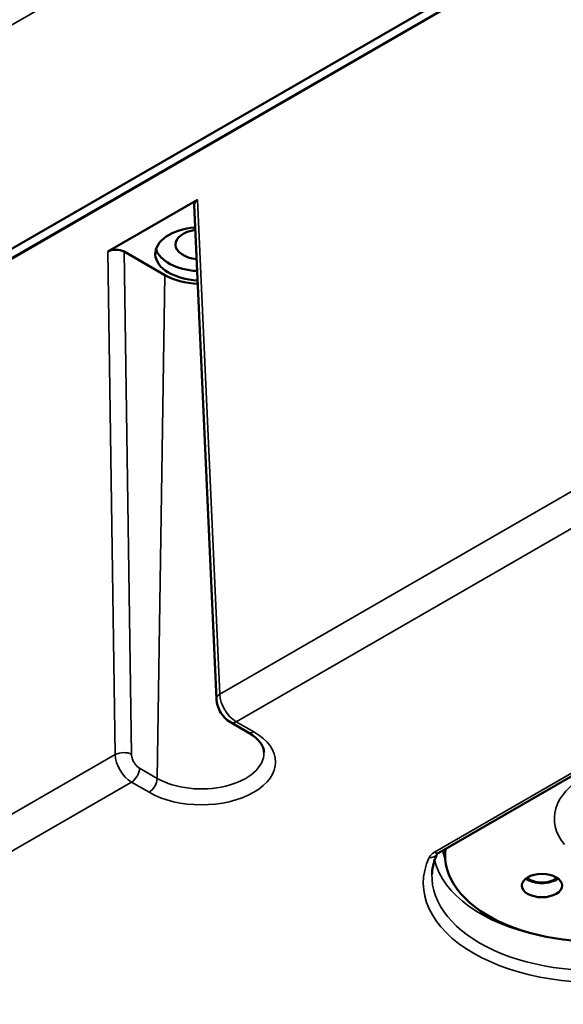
# Model space of a CAD drawing. Header units: millimetres. Extents: x 75 to 4764, y 75 to 3163.
# Tile 136 of 198: x 3186 to 3233, y 969 to 1054. Entities that reach past the tile are written whole.
import ezdxf

# ---------------------------------------------------------------- set-up
doc = ezdxf.new("R2010")
doc.units = ezdxf.units.MM
doc.header["$LTSCALE"] = 15
doc.layers.add('Visible (ISO)', color=7, linetype='Continuous', lineweight=50)
doc.layers.add('Visible Narrow (ISO)', color=7, linetype='Continuous', lineweight=35)

msp = doc.modelspace()

# ---------------------------------------------------------------- linework, layer by layer
at = {"layer": 'Visible (ISO)'}
for p, q in [((3345.114, 1126.904), (2977.154, 914.462)), ((2977.204, 913.646), (3345.114, 1126.059)), ((3345.821, 1126.496), (2977.862, 914.054)), ((3193.456, 1034.274), (3201.234, 1038.764)), ((3200.941, 1038.341), (3202.87, 995.454)), ((3194.87, 1034.274), (3198.389, 1032.242)), ((3222.147, 982.126), (3242.37, 993.802)), ((3204.087, 993.444), (3205.614, 992.562)), ((3222.693, 982.441), (3222.693, 981.92))]:
    msp.add_line(p, q, dxfattribs=at)
for centre, major_axis, ratio, start_param, end_param in [((3201.942, 1038.356), (-1.001, 0), 0.576999, 5.498548, 6.309353), ((3201.571, 1034.079), (-4, 0), 0.57735, 4.847971, 7.770311), ((3201.571, 1034.896), (-2.25, 0), 0.57735, 4.950751, 7.66753), ((3194.163, 1033.865), (1, 0), 0.577702, 0.78616, 2.356348), ((3201.571, 1034.896), (-4, 0), 0.57735, 0.177711, 1.47789), ((3201.571, 1034.079), (4.5, 0), 0.57735, 3.926991, 4.64094), ((3235.679, 981.92), (-12.986, 0), 0.57735, 6.210973, 8.116422), ((3231.093, 980.497), (1.75, 0), 0.57735, 3.79273, 5.632048), ((3231.093, 980.497), (1.65, 0), 0.57735, 3.777932, 5.646846)]:
    msp.add_ellipse(centre, major_axis=major_axis, ratio=ratio, start_param=start_param, end_param=end_param, dxfattribs=at)
msp.add_ellipse((3231.093, 979.272), major_axis=(-1.75, 0), ratio=0.57735, dxfattribs=at)
for points, knots in [([(3204.087, 993.444), (3203.899, 993.552), (3203.724, 993.696), (3203.419, 994.023), (3203.285, 994.21), (3203.073, 994.598), (3202.991, 994.802), (3202.9, 995.154), (3202.877, 995.305), (3202.87, 995.454)], [0, 0, 0, 0, 0.0690081, 0.0690081, 0.1364384, 0.1364384, 0.201551, 0.201551, 0.2487606, 0.2487606, 0.2487606, 0.2487606]), ([(3206.996, 990.829), (3206.994, 990.931), (3206.978, 991.034), (3206.915, 991.249), (3206.868, 991.361), (3206.733, 991.595), (3206.645, 991.716), (3206.426, 991.962), (3206.293, 992.087), (3205.985, 992.33), (3205.81, 992.449), (3205.614, 992.562)], [2.3685374, 2.3685374, 2.3685374, 2.3685374, 2.5231484, 2.5231484, 2.6777595, 2.6777595, 2.8323706, 2.8323706, 2.9869816, 2.9869816, 3.1415927, 3.1415927, 3.1415927, 3.1415927]), ([(3221.999, 982.006), (3221.945, 981.891), (3221.897, 981.775), (3221.809, 981.544), (3221.77, 981.428), (3221.702, 981.196), (3221.673, 981.08), (3221.624, 980.848), (3221.605, 980.732), (3221.576, 980.501), (3221.566, 980.385), (3221.561, 980.269)], [5.2346935, 5.2346935, 5.2346935, 5.2346935, 5.2822597, 5.2822597, 5.3299677, 5.3299677, 5.3776758, 5.3776758, 5.4253839, 5.4253839, 5.4730919, 5.4730919, 5.4730919, 5.4730919]), ([(3222.147, 982.126), (3222.095, 982.096), (3222.056, 982.066), (3222.011, 982.024), (3222.002, 982.01), (3221.999, 982.006), (3221.999, 982.006), (3221.999, 982.006)], [0, 0, 0, 0, 0.02949725, 0.02949725, 0.05697703, 0.05697703, 0.06187429, 0.06187429, 0.06187429, 0.06187429])]:
    msp.add_open_spline(points, degree=3, knots=knots, dxfattribs=at)
at = {"layer": 'Visible Narrow (ISO)'}
for p, q in [((2980.223, 935.64), (3340.911, 1143.883)), ((3201.234, 1038.764), (3203.162, 995.878)), ((3194.099, 990.646), (3193.456, 1034.274)), ((3195.513, 990.66), (3194.87, 1034.274)), ((3198.389, 1032.242), (3197.734, 988.576)), ((3203.162, 995.878), (3266.931, 1032.695)), ((3268.333, 1030.296), (3204.587, 993.493)), ((3204.587, 993.493), (3206.114, 992.612)), ((3221.772, 982.163), (3241.995, 993.839)), ((3131.037, 954.237), (3194.099, 990.646)), ((3197.734, 988.576), (3196.208, 989.457)), ((3195.501, 988.247), (3132.463, 951.852)), ((3197.027, 987.365), (3195.501, 988.247))]:
    msp.add_line(p, q, dxfattribs=at)
for centre, major_axis, ratio, start_param, end_param in [((3203.869, 995.499), (-0.999, -0.045), 0.566835, 5.47238, 6.283188), ((3204.575, 995.119), (1.013, -1.725), 0.572291, 3.957552, 5.493443), ((3204.587, 994.31), (-0.5, -0.866), 0.57735, 6.283182, 7.068583), ((3201.571, 989.988), (6.425, 0), 0.57735, 3.926991, 7.068583), ((3206.114, 993.428), (-0.5, -0.866), 0.57735, 0, 0.785398), ((3194.806, 990.266), (1, 0.015), 0.546695, 0.777416, 2.347604), ((3195.513, 989.887), (-0.987, 1.74), 0.582367, 0.824683, 2.360582), ((3201.571, 990.791), (5.425, 0), 0.57735, 3.926991, 6.295528), ((3241.169, 985.09), (-9, 0), 0.57735, 4.266828, 6.728747), ((3195.501, 989.063), (0.5, 0.866), 0.57735, 3.926991, 5.480334), ((3197.027, 988.182), (0.5, 0.866), 0.57735, 3.926991, 5.480334), ((3235.689, 979.476), (-14.881, 0), 0.57735, 6.01995, 8.117217), ((3221.32, 982.324), (0.68, -0.317), 0.788371, 5.064997, 6.281237), ((3221.772, 982.775), (0.375, -0.65), 0.57735, 5.497787, 6.283185), ((3235.689, 983.15), (-13.276, 0), 0.57735, 0.108005, 0.211822), ((3235.689, 982.559), (-14.025, 0), 0.57735, 0.133702, 1.22274), ((3235.689, 980.067), (-14.132, 0), 0.57735, 6.25849, 8.117217)]:
    msp.add_ellipse(centre, major_axis=major_axis, ratio=ratio, start_param=start_param, end_param=end_param, dxfattribs=at)
for points, knots in [([(3196.208, 989.457), (3196.177, 989.475), (3196.147, 989.495), (3196.118, 989.516), (3196.089, 989.537), (3196.06, 989.56), (3196.031, 989.586), (3196.001, 989.612), (3195.971, 989.641), (3195.941, 989.673), (3195.911, 989.705), (3195.88, 989.741), (3195.849, 989.781), (3195.817, 989.821), (3195.786, 989.865), (3195.755, 989.914), (3195.724, 989.963), (3195.694, 990.017), (3195.666, 990.073), (3195.638, 990.13), (3195.612, 990.191), (3195.59, 990.254), (3195.568, 990.316), (3195.55, 990.382), (3195.536, 990.45), (3195.523, 990.518), (3195.514, 990.589), (3195.513, 990.66)], [0, 0, 0, 0, 0.111111, 0.111111, 0.111111, 0.222222, 0.222222, 0.222222, 0.333333, 0.333333, 0.333333, 0.444444, 0.444444, 0.444444, 0.555556, 0.555556, 0.555556, 0.666667, 0.666667, 0.666667, 0.777778, 0.777778, 0.777778, 0.888889, 0.888889, 0.888889, 1, 1, 1, 1]), ([(3221.32, 981.712), (3221.337, 981.749), (3221.359, 981.786), (3221.385, 981.824), (3221.411, 981.861), (3221.441, 981.899), (3221.477, 981.937), (3221.513, 981.975), (3221.555, 982.013), (3221.604, 982.051), (3221.653, 982.089), (3221.708, 982.126), (3221.772, 982.163)], [0, 0, 0, 0, 0.25, 0.25, 0.25, 0.5, 0.5, 0.5, 0.75, 0.75, 0.75, 1, 1, 1, 1])]:
    msp.add_open_spline(points, degree=3, knots=knots, dxfattribs=at)

doc.saveas('drawing.dxf')
